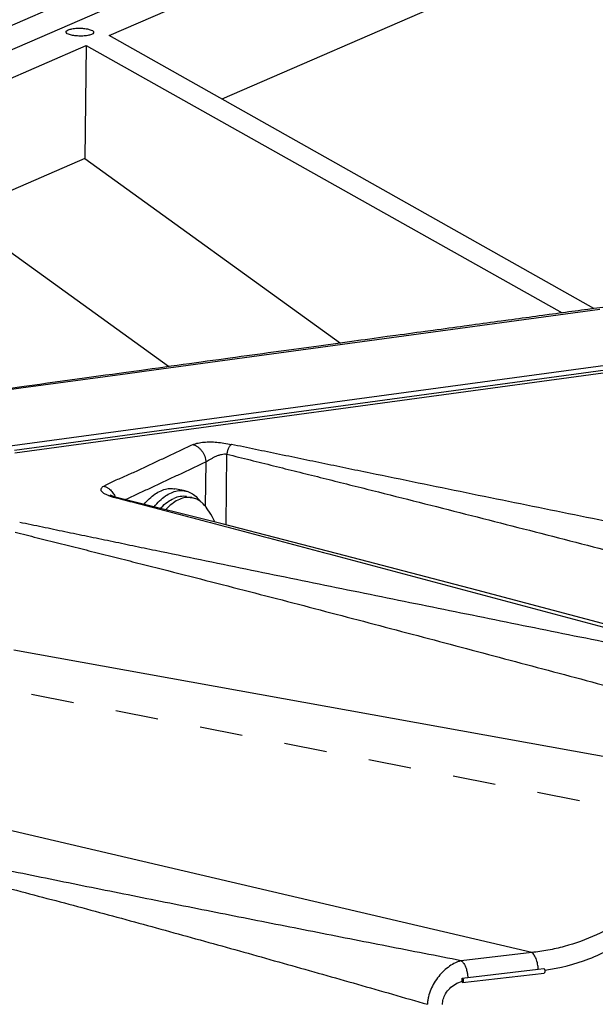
# Model space of a CAD drawing. Header units: inches. Extents: x -1 to 205, y 81 to 217.
# Tile 84 of 108: x 98.63 to 100.11, y 157.36 to 159.88. Entities that reach past the tile are written whole.
import ezdxf

# ---------------------------------------------------------------- set-up
doc = ezdxf.new("R2010")
doc.units = ezdxf.units.IN
doc.header["$LTSCALE"] = 1.1
doc.header["$MEASUREMENT"] = 0
doc.linetypes.add('DASHED', pattern=[0.2, 0.1, -0.1])
doc.layers.get('0').update_dxf_attribs({"linetype": 'CONTINUOUS'})
for name, color, linetype in [('02___PRT_ALL_AXES', 7, 'CONTINUOUS'), ('6_ALL_SURFS', 7, 'CONTINUOUS'), ('7_ALL_FEATURES', 7, 'CONTINUOUS')]:
    doc.layers.add(name, color=color, linetype=linetype)

msp = doc.modelspace()

# ---------------------------------------------------------------- linework, layer by layer
at = {"color": 7, "linetype": 'Continuous'}
for p, q in [((97.98081445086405, 159.5347755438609), (99.64416348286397, 160.2561137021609)), ((99.778884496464, 157.4306703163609), (99.95925738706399, 157.4518384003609)), ((99.95925738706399, 157.4518384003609), (99.973636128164, 157.4535201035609)), ((99.76454092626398, 157.4252048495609), (99.76435933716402, 157.4291529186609)), ((99.76436478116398, 157.4290345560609), (99.77158001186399, 157.4298401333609)), ((99.764529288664, 157.4214049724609), (99.76441959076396, 157.4175348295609)), ((99.76529548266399, 157.4173636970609), (99.76441959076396, 157.4175348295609)), ((99.764529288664, 157.4214049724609), (99.76454092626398, 157.4252048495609)), ((99.77158001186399, 157.4298401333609), (99.778884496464, 157.4306703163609))]:
    msp.add_line(p, q, dxfattribs=at)
at = {"color": 4, "linetype": 'DASHED'}
msp.add_line((100.929052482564, 157.715473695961), (98.30336480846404, 158.2247438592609), dxfattribs=at)
at = {"color": 7, "linetype": 'Continuous'}
for points, start_tangent, end_tangent in [([(98.75012633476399, 159.8528846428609), (98.75040661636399, 159.8546149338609), (98.75545180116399, 159.8582280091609), (98.76503840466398, 159.8609602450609), (98.77770695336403, 159.8623956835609), (98.79152877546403, 159.862315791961), (98.80439962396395, 159.8607327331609)], (-0.02570382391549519, 0.9996696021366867), (0.981704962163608, -0.1904084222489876)), ([(98.80439962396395, 159.8607327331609), (98.81436002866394, 159.8578875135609), (98.81989360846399, 159.8542132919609), (98.82043820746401, 159.8519997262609)], (0.9817049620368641, -0.1904084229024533), (0.02570382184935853, -0.9996696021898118)), ([(98.76616491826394, 159.844151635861), (98.75620451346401, 159.8469968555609), (98.75067093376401, 159.8506710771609), (98.75012633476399, 159.8528846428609)], (-0.9817049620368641, 0.1904084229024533), (-0.02570382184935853, 0.9996696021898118)), ([(98.82043820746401, 159.8519997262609), (98.82015792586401, 159.8502694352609), (98.81511274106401, 159.8466563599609), (98.80552613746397, 159.8439241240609), (98.79285758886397, 159.8424886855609), (98.77903576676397, 159.8425685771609), (98.76616491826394, 159.844151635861)], (0.02570382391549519, -0.9996696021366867), (-0.981704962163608, 0.1904084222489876)), ([(99.97611573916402, 157.4490878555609), (100.089073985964, 157.4784827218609), (100.196739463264, 157.5337126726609), (100.287829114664, 157.6072358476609), (100.357550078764, 157.691747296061), (100.405705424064, 157.7817598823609), (100.432417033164, 157.8687318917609), (100.440274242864, 157.9463924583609)], (0.9893352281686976, 0.1456564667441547), (-0.02150031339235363, 0.9997688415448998)), ([(99.95925135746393, 157.4518355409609), (99.95839638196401, 157.4608988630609), (99.95487289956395, 157.475741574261), (99.94918148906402, 157.4875691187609), (99.94589214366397, 157.4917231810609), (99.94422428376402, 157.4932847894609), (99.942574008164, 157.494489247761)], (-0.04371568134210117, 0.9990440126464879), (-0.8472661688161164, 0.5311685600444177)), ([(99.76221983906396, 157.4733152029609), (99.76309435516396, 157.4727087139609), (99.76395615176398, 157.4720032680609), (99.76480750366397, 157.471207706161), (99.76564887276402, 157.4703280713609), (99.76729711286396, 157.4683318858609), (99.76888341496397, 157.4660337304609), (99.77179808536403, 157.4606044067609), (99.77432301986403, 157.4542890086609), (99.77710508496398, 157.4442316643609)], (0.8472568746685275, -0.5311833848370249), (0.2059444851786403, -0.9785636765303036)), ([(99.77710508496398, 157.4442316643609), (99.77789266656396, 157.4399518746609), (99.77875909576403, 157.4323745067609), (99.77886568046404, 157.4306787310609), (99.77886667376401, 157.4306598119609)], (0.2059444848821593, -0.9785636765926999), (0.05230713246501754, -0.9986310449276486)), ([(99.973634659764, 157.453579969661), (99.97514552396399, 157.4519384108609), (99.97608765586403, 157.4493213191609), (99.97638437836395, 157.4463162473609), (99.97597070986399, 157.4436886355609), (99.97493678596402, 157.4421117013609), (99.97438098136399, 157.4419363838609)], (0.9249322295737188, -0.3801320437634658), (-0.9918100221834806, -0.1277218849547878)), ([(99.71441905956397, 157.3610033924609), (99.71601990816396, 157.3747056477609), (99.72196795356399, 157.3888714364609), (99.73240236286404, 157.4021975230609), (99.74691117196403, 157.4134777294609), (99.76452487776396, 157.4212493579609)], (-0.04248047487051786, 0.9990972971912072), (0.9540835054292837, 0.2995407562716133)), ([(99.76435933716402, 157.4291529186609), (99.766004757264, 157.4274822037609), (99.76697418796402, 157.4248818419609), (99.76729646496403, 157.4218495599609), (99.76689497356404, 157.4191815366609), (99.765858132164, 157.417571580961), (99.76529197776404, 157.4173904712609)], (0.9657556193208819, -0.2594534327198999), (-0.9915399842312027, -0.1298016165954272))]:
    msp.add_spline(points, degree=3, dxfattribs=dict(at, start_tangent=start_tangent, end_tangent=end_tangent))
at = {"layer": '02___PRT_ALL_AXES', "color": 7, "linetype": 'Continuous'}
for p, q in [((99.05472629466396, 158.6771215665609), (99.02821032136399, 158.6822645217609)), ((99.05873154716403, 158.6623083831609), (99.07284992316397, 158.659570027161))]:
    msp.add_line(p, q, dxfattribs=at)
for points, start_tangent, end_tangent in [([(98.94966781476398, 158.6426755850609), (98.96301949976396, 158.6570645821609), (98.97789666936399, 158.6692079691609), (98.99303505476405, 158.6776831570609), (99.00812648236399, 158.6823176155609), (99.02286373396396, 158.6830170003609), (99.028206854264, 158.6822619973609)], (0.6362962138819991, 0.771444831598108), (0.9816318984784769, -0.190784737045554)), ([(98.97512538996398, 158.6362375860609), (98.98953547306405, 158.6519216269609), (99.00441264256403, 158.6640650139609), (99.01955102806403, 158.6725402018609), (99.03464245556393, 158.6771746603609), (99.04937970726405, 158.6778740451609), (99.05472282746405, 158.6771190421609)], (0.6293461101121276, 0.7771251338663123), (0.9816318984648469, -0.1907847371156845)), ([(99.05472282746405, 158.6771190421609), (99.06346277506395, 158.6746241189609), (99.076604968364, 158.6674910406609), (99.08853875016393, 158.6566200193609), (99.09381441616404, 158.6500711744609)], (0.9816318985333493, -0.1907847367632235), (0.591117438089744, -0.8065855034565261)), ([(98.99154222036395, 158.6322073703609), (98.99383077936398, 158.6346324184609), (99.00973179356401, 158.6486043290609), (99.026018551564, 158.6580477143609)], (0.6782341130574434, 0.7348458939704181), (0.9174441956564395, 0.3978644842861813)), ([(99.05872854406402, 158.6623086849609), (99.05797385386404, 158.6624490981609), (99.04224679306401, 158.6627049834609), (99.026018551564, 158.6580477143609)], (-0.981611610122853, 0.1908890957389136), (-0.9174441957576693, -0.3978644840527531))]:
    msp.add_spline(points, degree=3, dxfattribs=dict(at, start_tangent=start_tangent, end_tangent=end_tangent))
at = {"layer": '6_ALL_SURFS', "color": 7, "linetype": 'Continuous'}
msp.add_line((101.929873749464, 159.2315094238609), (98.61798065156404, 158.7803762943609), dxfattribs=at)
at = {"layer": '7_ALL_FEATURES', "color": 7, "linetype": 'Continuous'}
for p, q in [((97.87143580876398, 159.5497493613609), (100.292967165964, 160.5998855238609)), ((97.97087070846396, 159.5304632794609), (99.64416348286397, 160.2561137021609)), ((98.86006749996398, 159.8436693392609), (99.73394404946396, 160.222640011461)), ((99.73214038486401, 159.9338895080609), (99.14891690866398, 159.6809652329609)), ((100.101863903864, 159.1441859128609), (98.86006749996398, 159.8436693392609)), ((98.09618383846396, 159.5123988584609), (98.801361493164, 159.8182105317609)), ((98.801361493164, 159.8182105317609), (98.79792428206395, 159.5287516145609)), ((98.801361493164, 159.8182105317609), (100.0206099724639, 159.1331709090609)), ((98.79792428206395, 159.5287516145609), (98.47011698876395, 159.3865926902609)), ((98.79792428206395, 159.5287516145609), (99.45281923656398, 159.0558775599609)), ((99.01225877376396, 158.9954609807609), (98.47011698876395, 159.3865926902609)), ((102.865253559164, 159.3698096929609), (98.58088621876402, 158.787908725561)), ((102.346776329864, 159.2817368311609), (98.61885759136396, 158.7739387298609)), ((101.929873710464, 159.2315097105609), (98.61797976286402, 158.7803828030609)), ((98.97458571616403, 158.9874346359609), (100.117010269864, 159.1426849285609)), ((98.63432368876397, 158.9411752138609), (98.90703240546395, 158.9782540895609)), ((98.90338994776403, 158.9804661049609), (98.88617869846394, 158.9780931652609)), ((98.90703240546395, 158.9782540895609), (98.97458571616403, 158.9874346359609)), ((98.36409300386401, 158.9043943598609), (98.63432368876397, 158.9411752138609)), ((99.15964953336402, 158.5897702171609), (99.16186684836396, 158.7711262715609)), ((99.10759377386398, 158.7513241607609), (99.10620374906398, 158.6376454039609)), ((98.85931554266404, 158.6651102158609), (98.862164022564, 158.6640893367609)), ((98.86510454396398, 158.6651283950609), (98.86280434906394, 158.6661963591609)), ((98.87106303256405, 158.6628442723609), (98.86510454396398, 158.6651283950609)), ((98.87931014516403, 158.6590959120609), (98.88252456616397, 158.6582566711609)), ((98.87931037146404, 158.6590967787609), (98.88284253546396, 158.6594438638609)), ((100.401508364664, 157.9471471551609), (98.615741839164, 158.2689751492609)), ((99.94257402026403, 157.4944892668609), (98.422060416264, 157.8500244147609)), ((99.94257402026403, 157.4944892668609), (99.76221988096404, 157.4733153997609)), ((99.76526893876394, 157.4173412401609), (99.97435825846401, 157.4418886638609))]:
    msp.add_line(p, q, dxfattribs=at)
for points in [[(100.200541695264, 159.1575491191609), (100.1931598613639, 159.1565499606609), (100.185742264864, 159.1555458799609), (100.178288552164, 159.1545368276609), (100.170798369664, 159.1535227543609), (100.163271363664, 159.1525036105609), (100.1557071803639, 159.1514793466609), (100.148105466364, 159.1504499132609), (100.140465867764, 159.1494152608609), (100.132788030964, 159.1483753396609), (100.125071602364, 159.1473301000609), (100.117316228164, 159.146279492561), (100.109521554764, 159.1452234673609), (100.101687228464, 159.1441619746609), (100.085898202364, 159.1420223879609)], [(99.97061231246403, 159.1263877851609), (99.96203691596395, 159.1252239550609), (99.95341322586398, 159.1240534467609), (99.94474070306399, 159.1228761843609), (99.93601880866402, 159.1216920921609), (99.92724700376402, 159.1205010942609), (99.91842474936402, 159.119303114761), (99.90955150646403, 159.1180980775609), (99.90062673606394, 159.1168859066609), (99.89164989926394, 159.1156665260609), (99.88262045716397, 159.1144398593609), (99.86440160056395, 159.1119643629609)], [(100.085898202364, 159.1420223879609), (100.077942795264, 159.140944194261), (100.0699463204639, 159.139860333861), (100.061908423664, 159.1387707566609), (100.053828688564, 159.1376754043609), (100.045706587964, 159.1365742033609), (100.037541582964, 159.1354670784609), (100.029333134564, 159.1343539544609), (100.021080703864, 159.1332347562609), (100.012783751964, 159.1321094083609), (100.004441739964, 159.130977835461), (99.99605412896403, 159.1298399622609), (99.98762037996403, 159.1286957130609), (99.97061231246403, 159.1263877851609)], [(99.76994053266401, 159.099120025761), (99.76016716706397, 159.0977901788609), (99.75033102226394, 159.0964516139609), (99.74043127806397, 159.0951042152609), (99.73046711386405, 159.0937478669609), (99.72043770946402, 159.092382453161), (99.71034224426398, 159.0910078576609), (99.70017989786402, 159.089623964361), (99.689949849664, 159.0882306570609), (99.66928336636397, 159.0854153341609)], [(99.86440160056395, 159.1119643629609), (99.85521110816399, 159.1107153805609), (99.84596585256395, 159.1094588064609), (99.83666518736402, 159.1081945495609), (99.82730830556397, 159.1069224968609), (99.81789438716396, 159.1056425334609), (99.80842261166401, 159.1043545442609), (99.79889215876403, 159.1030584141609), (99.78930220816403, 159.1017540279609), (99.76994053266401, 159.099120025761)], [(99.66928336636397, 159.0854153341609), (99.658845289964, 159.0839930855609), (99.64833622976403, 159.0825609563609), (99.63775536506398, 159.081118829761), (99.62710185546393, 159.0796665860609), (99.61637461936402, 159.0782040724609), (99.60557241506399, 159.0767311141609), (99.59469399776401, 159.0752475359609), (99.57270354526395, 159.0722478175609)], [(99.39689326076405, 159.0482309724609), (99.38442830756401, 159.0465257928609), (99.37186161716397, 159.0448063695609), (99.35919127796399, 159.0430724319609), (99.34641537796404, 159.0413237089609), (99.33353200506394, 159.0395599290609), (99.30743519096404, 159.0359861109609)], [(99.48144423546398, 159.0597889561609), (99.46964530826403, 159.0581769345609), (99.45775522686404, 159.0565521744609), (99.445772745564, 159.0549144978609), (99.43369661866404, 159.0532637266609), (99.42152560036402, 159.0515996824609), (99.39689326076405, 159.0482309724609)], [(99.57270354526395, 159.0722478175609), (99.56158902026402, 159.0707313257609), (99.550393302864, 159.0692035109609), (99.539115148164, 159.0676641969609), (99.52775331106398, 159.0661132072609), (99.51630654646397, 159.0645503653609), (99.50477360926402, 159.0629754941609), (99.48144423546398, 159.0597889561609)], [(99.22636645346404, 159.0248749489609), (99.21242973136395, 159.0229633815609), (99.19836638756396, 159.021034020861), (99.18417411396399, 159.0190865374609), (99.16985010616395, 159.0171205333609), (99.14079553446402, 159.0131313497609)], [(99.30743519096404, 159.0359861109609), (99.29421792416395, 159.0341755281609), (99.28088553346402, 159.0323487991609), (99.26743610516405, 159.0305056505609), (99.25386772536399, 159.0286458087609), (99.22636645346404, 159.0248749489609)], [(99.06565496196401, 159.0028059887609), (99.05017481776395, 159.0006772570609), (99.03453735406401, 158.9985263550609), (99.01873972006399, 158.9963528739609), (98.98665252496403, 158.9919365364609)], [(99.14079553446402, 159.0131313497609), (99.12605929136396, 159.0111073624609), (99.11117995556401, 159.0090632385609), (99.09615468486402, 159.0069985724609), (99.06565496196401, 159.0028059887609)], [(98.88617869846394, 158.9780931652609), (98.86877019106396, 158.975692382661), (98.85115968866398, 158.9732630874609), (98.81531369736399, 158.968316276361)], [(98.98665252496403, 158.9919365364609), (98.97035679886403, 158.9896927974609), (98.953887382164, 158.9874245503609), (98.93723957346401, 158.9851311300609), (98.90338994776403, 158.9804661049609)], [(98.66286546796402, 158.9472505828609), (98.64269820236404, 158.9444610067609), (98.60155687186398, 158.9387689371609)], [(98.72182703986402, 158.9554029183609), (98.702423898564, 158.952720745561), (98.68277202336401, 158.9500035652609), (98.66286546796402, 158.9472505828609)], [(98.81531369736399, 158.968316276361), (98.79706867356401, 158.9657974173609), (98.77860258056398, 158.9632473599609), (98.75991058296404, 158.9606654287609), (98.72182703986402, 158.9554029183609)], [(98.88315495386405, 158.6593646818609), (98.87908767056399, 158.6604231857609), (98.87106303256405, 158.6628442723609)], [(100.551818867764, 158.2204950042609), (100.165876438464, 158.3260182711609), (99.802145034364, 158.4230818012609), (99.46588147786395, 158.5110788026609), (99.14976010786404, 158.5923114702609), (98.88283742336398, 158.6594451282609)]]:
    msp.add_lwpolyline(points, dxfattribs=at)
for points, start_tangent, end_tangent in [([(99.07512728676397, 158.7957453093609), (99.08792147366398, 158.7998040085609), (99.103058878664, 158.8020214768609), (99.11888929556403, 158.8026233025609), (99.13587948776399, 158.8018663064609), (99.154257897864, 158.7996756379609), (99.17323310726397, 158.7961041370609)], (0.9191962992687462, 0.3937996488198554), (0.9764128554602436, -0.215911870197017)), ([(99.17323310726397, 158.7961041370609), (99.17273167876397, 158.7958212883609), (99.17222701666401, 158.7954851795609), (99.17172074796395, 158.7950978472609), (99.17121450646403, 158.7946613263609), (99.16921711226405, 158.7924652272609), (99.16731832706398, 158.7896519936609), (99.16559028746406, 158.7863589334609), (99.16410731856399, 158.7827229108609), (99.16294511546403, 158.7788804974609), (99.16217516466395, 158.7749690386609), (99.16195893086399, 158.7730304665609), (99.16189681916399, 158.7720729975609), (99.16186684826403, 158.7711262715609)], (-0.8901769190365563, -0.4556150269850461), (-0.01438545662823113, -0.9998965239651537)), ([(101.151902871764, 158.3928500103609), (101.089565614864, 158.4054102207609), (101.027283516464, 158.4179667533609), (100.902904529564, 158.4430644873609), (100.7787496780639, 158.4681458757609), (100.654791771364, 158.4932159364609), (100.407350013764, 158.5433377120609), (100.160319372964, 158.5934465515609), (99.91359789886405, 158.6436602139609), (99.79033343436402, 158.6688650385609), (99.66707781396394, 158.6941442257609), (99.54378189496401, 158.7195006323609), (99.48210548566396, 158.7322098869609), (99.42040306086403, 158.7449410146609), (99.35866960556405, 158.7576949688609), (99.29690031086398, 158.770472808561), (99.235090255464, 158.7832757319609), (99.17323333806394, 158.7961052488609)], (-0.9803113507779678, 0.1974579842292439), (-0.9791344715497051, 0.2032134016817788)), ([(99.07512728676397, 158.7957453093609), (99.017758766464, 158.7687993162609), (98.98953375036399, 158.7554564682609), (98.96129570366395, 158.7420984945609), (98.93260315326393, 158.7287834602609), (98.918126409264, 158.7221636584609), (98.90342882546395, 158.7156254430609), (98.88859151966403, 158.7091680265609), (98.87407200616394, 158.7026609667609), (98.867050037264, 158.6993500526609), (98.86022701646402, 158.6959841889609), (98.853590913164, 158.6925584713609), (98.84711953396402, 158.6890683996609)], (-0.9054217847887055, -0.4245131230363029), (-0.8758582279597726, -0.4825685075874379)), ([(99.07512728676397, 158.7957453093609), (99.07667375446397, 158.7953229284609), (99.07821600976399, 158.7947988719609), (99.08128201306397, 158.7934722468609), (99.08723677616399, 158.7898241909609), (99.092770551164, 158.7849809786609), (99.09769070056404, 158.7791874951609), (99.10495287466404, 158.7657114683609), (99.10693302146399, 158.7585129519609), (99.10744237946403, 158.7549032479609), (99.10756573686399, 158.7531079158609), (99.10759377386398, 158.7513241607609)], (0.9727383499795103, -0.2319053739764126), (-0.01206008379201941, -0.999927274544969)), ([(99.10759377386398, 158.7513241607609), (99.10858786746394, 158.7518744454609), (99.10967478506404, 158.7525009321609), (99.11210920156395, 158.753954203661), (99.11789474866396, 158.757466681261), (99.12466799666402, 158.7613592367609), (99.128332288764, 158.7632861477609), (99.13213434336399, 158.7651238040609), (99.13603842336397, 158.7668171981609), (99.139994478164, 158.7683238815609), (99.14784902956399, 158.7706036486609), (99.15527936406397, 158.7716441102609), (99.15870385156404, 158.7716151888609), (99.161866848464, 158.7711262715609)], (0.880147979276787, 0.4746994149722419), (0.9739436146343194, -0.2267902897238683)), ([(99.16186708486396, 158.7711272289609), (99.22173504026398, 158.7563182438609), (99.28154060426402, 158.7414806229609), (99.34128795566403, 158.7266135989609), (99.40098131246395, 158.7117163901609), (99.46062521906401, 158.6967881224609), (99.520224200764, 158.6818279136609), (99.639304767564, 158.6518082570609), (99.75825767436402, 158.6216504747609), (99.87711639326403, 158.5913290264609), (100.1146850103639, 158.5301060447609), (100.352294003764, 158.4683920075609), (100.590168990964, 158.4064527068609), (100.709261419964, 158.3753435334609), (100.8284873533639, 158.3441225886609), (100.947869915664, 158.3127818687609), (101.007627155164, 158.2970640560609), (101.067433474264, 158.2813129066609)], (0.970825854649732, -0.2397856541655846), (0.9669729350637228, -0.2548790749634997)), ([(98.90137638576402, 158.6547630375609), (98.90796401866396, 158.6578237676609), (98.92222965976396, 158.6644588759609), (98.93649065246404, 158.6711012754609), (98.95074743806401, 158.6777509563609), (98.96500098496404, 158.684409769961), (98.99350279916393, 158.6977559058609), (99.02200483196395, 158.711123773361), (99.05051518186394, 158.7245021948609), (99.10759379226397, 158.7513241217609)], (0.9069485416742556, 0.4212414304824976), (0.9050843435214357, 0.4252320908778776)), ([(98.84711953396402, 158.6890683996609), (98.84358413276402, 158.6872516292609), (98.84109767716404, 158.6853547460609), (98.838793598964, 158.6814394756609), (98.83880319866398, 158.6794462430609), (98.83956266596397, 158.6774413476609), (98.84106063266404, 158.6754337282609), (98.84321079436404, 158.6734326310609), (98.845997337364, 158.6714517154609), (98.84936350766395, 158.6695038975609), (98.857657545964, 158.6657426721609), (98.85931554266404, 158.6651102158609)], (-0.9152338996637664, -0.4029229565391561), (0.9371430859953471, -0.3489453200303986)), ([(98.84711953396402, 158.6890683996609), (98.84865845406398, 158.6886476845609), (98.85019041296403, 158.6881234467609), (98.85323516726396, 158.6867931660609), (98.85624744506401, 158.6851264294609), (98.85918414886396, 158.683138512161), (98.86720777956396, 158.6754594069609), (98.87366545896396, 158.6659246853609), (98.87567813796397, 158.6617392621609)], (0.9729085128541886, -0.2311904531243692), (0.3932217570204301, -0.9194436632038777)), ([(98.862164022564, 158.6640893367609), (98.86253557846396, 158.6639615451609), (98.86780895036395, 158.6622590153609), (98.87342014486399, 158.6606368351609), (98.87633438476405, 158.6598563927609), (98.87931037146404, 158.6590967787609)], (0.9451849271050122, -0.3265355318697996), (0.970287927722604, -0.241953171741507)), ([(98.88252456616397, 158.6582566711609), (98.93138418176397, 158.6454895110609), (98.98337728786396, 158.631882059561), (99.03528312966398, 158.6182759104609), (99.08711097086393, 158.6046693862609), (99.13887237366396, 158.5910599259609), (99.19057163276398, 158.5774467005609), (99.29379204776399, 158.5502077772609), (99.39679286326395, 158.5229502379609), (99.49959422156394, 158.4956641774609), (99.70477255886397, 158.440998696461), (99.90975958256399, 158.386245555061), (100.114813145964, 158.3313998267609), (100.525488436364, 158.2211660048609)], (0.967562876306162, -0.2526303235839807), (0.9656306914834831, -0.2599180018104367)), ([(99.04013692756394, 158.6553093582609), (99.02465901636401, 158.6464483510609), (99.00950939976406, 158.6334851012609), (99.00509322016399, 158.628851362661)], (-0.9174441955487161, -0.3978644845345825), (-0.6741971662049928, -0.7385514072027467)), ([(99.07284962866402, 158.6595685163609), (99.07055446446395, 158.6599582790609), (99.05556201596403, 158.6598499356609), (99.04013692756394, 158.6553093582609)], (-0.9815253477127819, 0.1913321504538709), (-0.9174441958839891, -0.39786448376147)), ([(99.09375985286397, 158.6502029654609), (99.08474510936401, 158.6556317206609), (99.07284962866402, 158.6595685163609)], (-0.8054931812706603, 0.592605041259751), (-0.9815253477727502, 0.1913321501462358)), ([(99.10953800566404, 158.6339499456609), (99.10935165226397, 158.6342066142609), (99.09778452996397, 158.6469767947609), (99.09375985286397, 158.6502029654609)], (-0.5861232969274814, 0.8102218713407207), (-0.8054931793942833, 0.5926050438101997)), ([(99.13114799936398, 158.5972133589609), (99.12378701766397, 158.6115955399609), (99.10953798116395, 158.6339499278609)], (-0.4234980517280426, 0.905897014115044), (-0.5860334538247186, 0.8102868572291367)), ([(100.489726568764, 158.2169749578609), (100.372588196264, 158.2405485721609), (100.255672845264, 158.2641129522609), (100.0224539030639, 158.3112240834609), (99.78988564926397, 158.3583374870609), (99.557730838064, 158.4054638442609), (99.32593142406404, 158.4527184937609), (99.21016490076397, 158.4764518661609), (99.094437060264, 158.5002630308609), (98.978702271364, 158.5241535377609), (98.92082031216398, 158.5361303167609), (98.86292233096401, 158.5481291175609), (98.80500388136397, 158.560150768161), (98.747060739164, 158.5721962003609), (98.68908854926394, 158.584266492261), (98.63108158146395, 158.5963630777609)], (-0.9803778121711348, 0.1971277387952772), (-0.9789082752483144, 0.204300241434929)), ([(98.61943729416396, 158.5711760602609), (98.67549526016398, 158.5572368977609), (98.73149492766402, 158.5432595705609), (98.78743975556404, 158.5292434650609), (98.84333366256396, 158.5151878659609), (98.89918089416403, 158.5010919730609), (98.95498566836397, 158.4869550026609), (99.06648398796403, 158.4585548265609), (99.17786077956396, 158.4299811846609), (99.28914675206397, 158.4012072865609), (99.51156830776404, 158.3429630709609), (99.73401541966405, 158.2841179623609), (99.95670187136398, 158.2249799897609), (100.179787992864, 158.1653697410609), (100.2915329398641, 158.1353565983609), (100.403444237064, 158.1051926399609)], (0.9705555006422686, -0.240877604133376), (0.965478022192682, -0.2604845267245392)), ([(100.401508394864, 157.9471471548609), (100.400626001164, 157.9253641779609), (100.398473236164, 157.9037838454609), (100.390524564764, 157.8613766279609), (100.361149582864, 157.7803135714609), (100.315823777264, 157.7056048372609), (100.256760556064, 157.6393151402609), (100.186306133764, 157.5832518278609), (100.108080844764, 157.5396014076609), (100.025873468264, 157.5098975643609), (99.984201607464, 157.5003898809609), (99.96336143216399, 157.4969889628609), (99.94257402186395, 157.4944892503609)], (-0.01061166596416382, -0.9999436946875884), (-0.9951535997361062, -0.09833266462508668)), ([(99.76221986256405, 157.4733153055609), (99.66688884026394, 157.4919398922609), (99.57171484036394, 157.5105803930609), (99.38180444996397, 157.5479250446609), (99.19242420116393, 157.5853822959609), (99.003460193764, 157.6229589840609), (98.81493582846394, 157.6607410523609), (98.72088117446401, 157.6797599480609), (98.62695789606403, 157.6988763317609), (98.53313570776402, 157.7180866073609), (98.48625774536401, 157.7277283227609), (98.43939928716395, 157.7373952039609), (98.39255844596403, 157.7470879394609), (98.34573353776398, 157.7568073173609), (98.298923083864, 157.7665541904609), (98.25212566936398, 157.776329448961)], (-0.9815150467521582, 0.1913849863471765), (-0.9788065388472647, 0.2047871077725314)), ([(98.24029366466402, 157.7507359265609), (98.28536413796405, 157.7396321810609), (98.330402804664, 157.7284490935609), (98.37541149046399, 157.7171876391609), (98.42039206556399, 157.7058486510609), (98.46534629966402, 157.6944328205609), (98.51027589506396, 157.6829407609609), (98.60006818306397, 157.6597295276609), (98.68978295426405, 157.6362168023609), (98.77943150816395, 157.6123760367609), (98.958586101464, 157.5637685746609), (99.13766845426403, 157.5142718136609), (99.316803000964, 157.4640927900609), (99.49609367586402, 157.4132221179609), (99.58583285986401, 157.3875590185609), (99.67565340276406, 157.3617577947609)], (0.9711875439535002, -0.2383165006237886), (0.9606820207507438, -0.2776509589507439)), ([(99.762220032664, 157.473315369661), (99.75846857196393, 157.4723283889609), (99.75469218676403, 157.4711121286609), (99.74709293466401, 157.4679970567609), (99.731965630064, 157.459188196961), (99.71747825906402, 157.4474640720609), (99.70422403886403, 157.4333239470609), (99.69281523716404, 157.417188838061), (99.68383868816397, 157.3995656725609), (99.67789494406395, 157.3809442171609), (99.676279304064, 157.3713823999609), (99.675839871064, 157.3665735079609), (99.675653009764, 157.3617566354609)], (-0.9738281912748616, -0.2272854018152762), (-0.01222539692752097, -0.999925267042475))]:
    msp.add_spline(points, degree=3, dxfattribs=dict(at, start_tangent=start_tangent, end_tangent=end_tangent))

doc.saveas('drawing.dxf')
